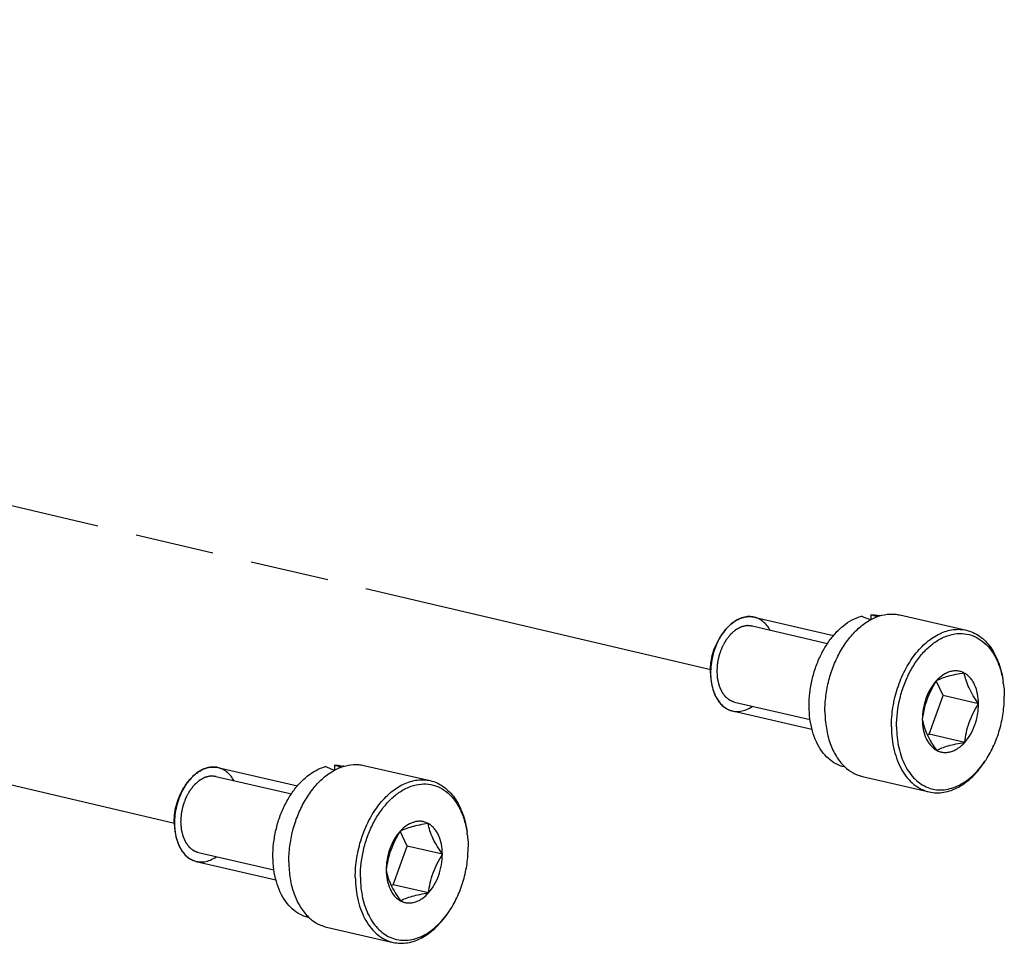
# Model space of a CAD drawing. Header units: millimetres. Extents: x 114 to 402, y 91 to 329.
# Tile 22 of 22: x 361 to 401, y 192 to 230. Entities that reach past the tile are written whole.
import ezdxf

# ---------------------------------------------------------------- set-up
doc = ezdxf.new("R2010")
doc.units = ezdxf.units.MM
doc.header["$LTSCALE"] = 32.67
doc.linetypes.add('PHANTOM', pattern=[0.8, 0.45, -0.05, 0.1, -0.05, 0.1, -0.05])
doc.layers.add('00_COMPONENTS', color=7, linetype='CONTINUOUS')
doc.layers.add('50_ALL_DETAILS', color=7, linetype='CONTINUOUS')

msp = doc.modelspace()

# ---------------------------------------------------------------- linework, layer by layer
at = {"layer": '00_COMPONENTS', "color": 7}
for p, q in [((395.94, 205.312), (395.942, 205.107)), ((396.327, 205.269), (396.294, 205.277)), ((397.151, 205.305), (399.912, 204.67)), ((391.099, 205.215), (394.399, 204.456)), ((398.948, 201.953), (398.664, 202.567)), ((398.373, 200.349), (398.948, 201.953)), ((400.417, 201.615), (398.948, 201.953)), ((390.199, 201.317), (393.502, 200.557)), ((398.29, 200.325), (398.373, 200.349)), ((399.842, 200.011), (398.373, 200.349)), ((400.685, 199.227), (400.687, 199.229)), ((400.685, 199.227), (400.687, 199.229)), ((368.837, 198.968), (372.137, 198.208)), ((373.679, 199.065), (373.68, 198.86)), ((374.065, 199.022), (374.032, 199.03)), ((374.889, 199.058), (377.65, 198.423)), ((394.882, 198.983), (394.848, 198.991)), ((395.606, 198.591), (398.367, 197.956)), ((376.687, 195.706), (376.402, 196.32)), ((376.111, 194.101), (376.687, 195.706)), ((378.155, 195.368), (376.687, 195.706)), ((367.937, 195.07), (371.24, 194.31)), ((376.028, 194.078), (376.111, 194.101)), ((377.58, 193.764), (376.111, 194.101)), ((378.424, 192.98), (378.425, 192.982)), ((378.424, 192.98), (378.425, 192.982)), ((372.62, 192.736), (372.586, 192.744)), ((373.344, 192.344), (376.106, 191.708))]:
    msp.add_line(p, q, dxfattribs=at)
at = {"layer": '00_COMPONENTS', "color": 4}
for p, q in [((391.014, 204.846), (394.149, 204.124)), ((390.287, 201.686), (393.422, 200.965)), ((368.752, 198.598), (371.887, 197.877)), ((368.025, 195.439), (371.16, 194.718))]:
    msp.add_line(p, q, dxfattribs=at)
at = {"layer": '00_COMPONENTS', "color": 7}
for centre, radius, start, end in [((390.905, 204.372), 0.865, 77.042, 77.6369), ((391.78, 203.15), 2.423, 145.8494, 146.8235), ((391.721, 202.97), 2.439, 180.316, 182.0152), ((391.682, 202.969), 2.4, 182.0173, 182.8501), ((391.596, 202.964), 2.314, 182.8372, 187.2173), ((397.508, 201.931), 3.976, 7.2646, 8.3953), ((397.395, 201.475), 3.985, 325.6974, 326.8214), ((368.643, 198.125), 0.865, 77.042, 77.6369), ((369.518, 196.902), 2.423, 145.8494, 146.8235), ((369.459, 196.723), 2.439, 180.316, 182.0152), ((369.42, 196.722), 2.4, 182.0173, 182.8501), ((369.334, 196.717), 2.314, 182.8372, 187.2173), ((375.246, 195.684), 3.976, 7.2646, 8.3953), ((375.133, 195.227), 3.985, 325.6974, 326.8214)]:
    msp.add_arc(centre, radius, start, end, dxfattribs=at)
for centre, start_param, end_param in [((395.571, 202.134), 1.70634, 1.762527), ((397.133, 201.775), 1.900189, 1.940205), ((373.309, 195.887), 1.70634, 1.762527), ((374.871, 195.527), 1.900189, 1.940205)]:
    msp.add_ellipse(centre, major_axis=(6.532, -3.193), ratio=0.391495, start_param=start_param, end_param=end_param, dxfattribs=at)
for points, knots in [([(389.752, 204.476), (389.838, 204.607), (389.983, 204.789), (390.21, 204.985), (390.384, 205.099), (390.563, 205.181), (390.744, 205.229), (390.924, 205.243), (391.042, 205.228), (391.099, 205.215)], [0, 0, 0, 0, 0.288859, 0.423062, 0.549926, 0.669804, 0.783649, 0.89302, 1, 1, 1, 1]), ([(391.09, 205.217), (391.064, 205.223), (390.958, 205.241), (390.765, 205.238), (390.513, 205.167), (390.266, 205.032), (390.032, 204.836), (389.872, 204.649), (389.791, 204.534), (389.775, 204.51)], [0, 0, 0, 0, 0.058706, 0.23796, 0.417215, 0.59647, 0.775724, 0.954979, 1, 1, 1, 1]), ([(394.848, 198.991), (394.727, 199.019), (394.487, 199.109), (394.167, 199.338), (393.892, 199.652), (393.671, 200.039), (393.507, 200.488), (393.407, 200.986), (393.371, 201.518), (393.401, 202.068), (393.496, 202.62), (393.653, 203.157), (393.868, 203.663), (394.134, 204.125), (394.443, 204.526), (394.787, 204.857), (395.156, 205.106), (395.421, 205.216), (395.553, 205.253)], [0, 0, 0, 0, 0.048132, 0.098095, 0.151328, 0.20867, 0.270352, 0.336083, 0.405176, 0.476654, 0.54936, 0.622048, 0.693473, 0.76248, 0.828102, 0.88966, 0.946876, 1, 1, 1, 1]), ([(394.04, 201.292), (394.039, 201.509), (394.067, 201.949), (394.192, 202.598), (394.396, 203.223), (394.673, 203.802), (395.012, 204.314), (395.403, 204.74), (395.83, 205.065), (396.143, 205.212), (396.299, 205.261)], [0, 0, 0, 0, 0.13492, 0.272081, 0.408625, 0.541723, 0.668863, 0.788114, 0.898435, 1, 1, 1, 1]), ([(395.94, 205.312), (395.97, 205.313), (396.089, 205.312), (396.207, 205.297), (396.294, 205.277)], [0, 0, 0, 0, 0.25205, 1, 1, 1, 1]), ([(396.299, 205.261), (396.438, 205.306), (396.655, 205.347), (396.943, 205.343), (397.083, 205.321), (397.151, 205.305)], [0, 0, 0, 0, 0.509789, 0.756249, 1, 1, 1, 1]), ([(391.764, 204.673), (391.728, 204.737), (391.636, 204.875), (391.464, 205.049), (391.275, 205.162), (391.149, 205.203), (391.099, 205.215)], [0, 0, 0, 0, 0.221479, 0.516874, 0.812269, 1, 1, 1, 1]), ([(389.752, 204.476), (389.712, 204.416), (389.615, 204.252), (389.484, 203.964), (389.373, 203.611), (389.306, 203.246), (389.292, 203.005), (389.293, 202.885)], [0, 0, 0, 0, 0.1358, 0.35185, 0.5679, 0.78395, 1, 1, 1, 1]), ([(389.293, 202.885), (389.292, 203.025), (389.312, 203.308), (389.401, 203.723), (389.545, 204.118), (389.677, 204.362), (389.752, 204.476)], [0, 0, 0, 0, 0.250495, 0.504963, 0.756896, 1, 1, 1, 1]), ([(396.802, 200.657), (396.8, 200.927), (396.843, 201.473), (397.034, 202.267), (397.341, 203.01), (397.748, 203.659), (398.163, 204.104), (398.526, 204.375), (398.8, 204.531), (399.081, 204.64), (399.362, 204.702), (399.642, 204.715), (399.824, 204.69), (399.912, 204.67)], [0, 0, 0, 0, 0.142323, 0.286679, 0.428437, 0.563299, 0.687981, 0.746047, 0.801195, 0.853648, 0.903827, 0.952351, 1, 1, 1, 1]), ([(397.013, 200.66), (397.011, 201.06), (397.087, 201.664), (397.324, 202.427), (397.568, 202.965), (397.867, 203.446), (398.213, 203.856), (398.595, 204.181), (399.001, 204.41), (399.419, 204.534), (399.835, 204.545), (400.232, 204.44), (400.592, 204.225), (400.902, 203.91), (401.154, 203.509), (401.34, 203.035), (401.415, 202.691), (401.442, 202.511)], [0, 0, 0, 0, 0.148837, 0.223831, 0.297214, 0.367697, 0.434242, 0.496202, 0.553466, 0.606608, 0.656956, 0.706458, 0.757272, 0.811236, 0.869513, 0.932517, 1, 1, 1, 1]), ([(399.912, 204.67), (400.01, 204.648), (400.203, 204.582), (400.472, 204.425), (400.717, 204.214), (401.013, 203.856), (401.294, 203.286), (401.408, 202.78), (401.443, 202.511)], [0, 0, 0, 0, 0.107043, 0.216479, 0.330391, 0.450342, 0.710972, 1, 1, 1, 1]), ([(389.282, 202.957), (389.281, 203.083), (389.299, 203.337), (389.379, 203.711), (389.509, 204.066), (389.628, 204.286), (389.695, 204.389)], [0, 0, 0, 0, 0.250495, 0.504963, 0.756896, 1, 1, 1, 1]), ([(389.293, 202.885), (389.293, 202.858), (389.295, 202.753), (389.303, 202.648), (389.313, 202.57)], [0, 0, 0, 0, 0.253455, 1, 1, 1, 1]), ([(399.826, 202.892), (399.782, 202.915), (399.69, 202.954), (399.543, 202.984), (399.391, 202.984), (399.237, 202.955), (399.084, 202.896), (398.878, 202.779), (398.741, 202.656), (398.658, 202.564)], [0, 0, 0, 0, 0.113906, 0.226924, 0.341493, 0.459967, 0.584178, 0.71535, 1, 1, 1, 1]), ([(399.826, 202.892), (399.705, 202.873), (399.476, 202.833), (399.158, 202.759), (398.888, 202.671), (398.729, 202.6), (398.658, 202.564)], [0, 0, 0, 0, 0.300493, 0.571892, 0.804357, 1, 1, 1, 1]), ([(400.417, 201.615), (400.341, 201.723), (400.199, 201.937), (400.022, 202.263), (399.897, 202.58), (399.845, 202.791), (399.826, 202.892)], [0, 0, 0, 0, 0.280025, 0.542892, 0.782433, 1, 1, 1, 1]), ([(400.417, 201.615), (400.416, 201.756), (400.391, 202.026), (400.293, 202.343), (400.176, 202.559), (400.074, 202.696), (399.958, 202.809), (399.871, 202.868), (399.826, 202.892)], [0, 0, 0, 0, 0.286567, 0.549779, 0.671503, 0.786549, 0.895653, 1, 1, 1, 1]), ([(389.313, 202.57), (389.333, 202.414), (389.384, 202.187), (389.503, 201.912), (389.609, 201.733), (389.735, 201.581), (389.877, 201.459), (390.033, 201.368), (390.145, 201.33), (390.202, 201.317)], [0, 0, 0, 0, 0.288859, 0.423064, 0.549927, 0.669805, 0.783649, 0.89302, 1, 1, 1, 1]), ([(389.316, 202.548), (389.317, 202.544), (389.333, 202.427), (389.381, 202.206), (389.495, 201.916), (389.649, 201.672), (389.836, 201.483), (390.024, 201.37), (390.15, 201.329), (390.199, 201.317)], [0, 0, 0, 0, 0.006342, 0.183064, 0.359785, 0.536507, 0.713229, 0.88995, 1, 1, 1, 1]), ([(398.658, 202.564), (398.582, 202.441), (398.438, 202.188), (398.264, 201.79), (398.146, 201.378), (398.1, 201.099), (398.082, 200.96)], [0, 0, 0, 0, 0.253842, 0.506815, 0.756079, 1, 1, 1, 1]), ([(398.658, 202.564), (398.567, 202.463), (398.402, 202.231), (398.221, 201.836), (398.108, 201.406), (398.082, 201.108), (398.082, 200.96)], [0, 0, 0, 0, 0.235778, 0.487067, 0.745098, 1, 1, 1, 1]), ([(401.452, 202.434), (401.458, 202.391), (401.477, 202.219), (401.485, 202.046), (401.486, 201.915)], [0, 0, 0, 0, 0.246354, 1, 1, 1, 1]), ([(399.842, 200.011), (399.859, 200.149), (399.905, 200.429), (400.024, 200.841), (400.197, 201.239), (400.341, 201.491), (400.417, 201.615)], [0, 0, 0, 0, 0.243921, 0.493185, 0.746158, 1, 1, 1, 1]), ([(399.842, 200.011), (399.933, 200.112), (400.098, 200.344), (400.279, 200.739), (400.392, 201.169), (400.418, 201.467), (400.417, 201.615)], [0, 0, 0, 0, 0.235778, 0.487067, 0.745098, 1, 1, 1, 1]), ([(400.73, 199.294), (400.853, 199.481), (401.071, 199.884), (401.308, 200.535), (401.455, 201.219), (401.487, 201.684), (401.486, 201.915)], [0, 0, 0, 0, 0.243104, 0.495036, 0.749506, 1, 1, 1, 1]), ([(390.202, 201.317), (390.231, 201.31), (390.34, 201.291), (390.535, 201.294), (390.787, 201.364), (390.954, 201.456), (391.035, 201.512), (391.037, 201.513)], [0, 0, 0, 0, 0.107647, 0.402995, 0.698343, 0.99369, 1, 1, 1, 1]), ([(394.04, 201.292), (394.042, 201.06), (394.077, 200.611), (394.234, 199.979), (394.488, 199.432), (394.727, 199.128), (394.859, 199.003)], [0, 0, 0, 0, 0.278843, 0.540186, 0.78061, 1, 1, 1, 1]), ([(398.082, 200.96), (398.102, 200.859), (398.154, 200.649), (398.279, 200.331), (398.456, 200.005), (398.598, 199.792), (398.674, 199.683)], [0, 0, 0, 0, 0.217567, 0.457108, 0.719975, 1, 1, 1, 1]), ([(398.082, 200.96), (398.083, 200.819), (398.109, 200.549), (398.207, 200.232), (398.324, 200.016), (398.426, 199.879), (398.542, 199.766), (398.629, 199.708), (398.674, 199.683)], [0, 0, 0, 0, 0.286567, 0.549779, 0.671503, 0.786549, 0.895653, 1, 1, 1, 1]), ([(396.802, 200.657), (396.803, 200.33), (396.855, 199.847), (397.04, 199.251), (397.224, 198.862), (397.453, 198.528), (397.724, 198.259), (398.03, 198.062), (398.254, 197.982), (398.367, 197.956)], [0, 0, 0, 0, 0.292727, 0.428862, 0.556883, 0.676754, 0.789279, 0.896176, 1, 1, 1, 1]), ([(397.013, 200.66), (397.015, 200.37), (397.058, 199.943), (397.208, 199.409), (397.359, 199.054), (397.548, 198.742), (397.771, 198.481), (398.026, 198.274), (398.306, 198.128), (398.606, 198.047), (398.919, 198.031), (399.237, 198.082), (399.554, 198.197), (399.865, 198.374), (400.271, 198.694), (400.532, 199.002), (400.685, 199.227)], [0, 0, 0, 0, 0.149328, 0.219293, 0.285511, 0.347874, 0.406598, 0.462251, 0.515761, 0.568349, 0.621371, 0.676118, 0.733638, 0.794632, 0.859442, 1, 1, 1, 1]), ([(398.674, 199.683), (398.745, 199.719), (398.904, 199.79), (399.174, 199.878), (399.492, 199.952), (399.721, 199.992), (399.842, 200.011)], [0, 0, 0, 0, 0.195643, 0.428109, 0.699507, 1, 1, 1, 1]), ([(398.674, 199.683), (398.718, 199.66), (398.81, 199.621), (398.957, 199.591), (399.109, 199.591), (399.263, 199.62), (399.416, 199.679), (399.621, 199.796), (399.758, 199.919), (399.842, 200.011)], [0, 0, 0, 0, 0.113906, 0.226924, 0.341493, 0.459967, 0.584178, 0.71535, 1, 1, 1, 1]), ([(398.367, 197.956), (398.465, 197.933), (398.668, 197.908), (398.978, 197.931), (399.29, 198.014), (399.713, 198.207), (400.216, 198.596), (400.539, 199.002), (400.687, 199.229)], [0, 0, 0, 0, 0.107043, 0.216479, 0.330392, 0.450342, 0.710969, 1, 1, 1, 1]), ([(367.49, 198.229), (367.576, 198.36), (367.721, 198.542), (367.948, 198.738), (368.122, 198.852), (368.301, 198.934), (368.482, 198.982), (368.662, 198.995), (368.78, 198.981), (368.837, 198.968)], [0, 0, 0, 0, 0.288859, 0.423062, 0.549926, 0.669804, 0.783649, 0.89302, 1, 1, 1, 1]), ([(368.828, 198.97), (368.802, 198.975), (368.696, 198.993), (368.504, 198.991), (368.252, 198.92), (368.004, 198.785), (367.77, 198.589), (367.61, 198.402), (367.529, 198.287), (367.513, 198.263)], [0, 0, 0, 0, 0.058706, 0.23796, 0.417215, 0.59647, 0.775724, 0.954979, 1, 1, 1, 1]), ([(369.502, 198.426), (369.466, 198.49), (369.374, 198.628), (369.202, 198.802), (369.013, 198.915), (368.887, 198.956), (368.837, 198.968)], [0, 0, 0, 0, 0.221479, 0.516874, 0.812269, 1, 1, 1, 1]), ([(372.586, 192.744), (372.465, 192.772), (372.225, 192.862), (371.905, 193.091), (371.631, 193.405), (371.409, 193.792), (371.246, 194.241), (371.145, 194.739), (371.109, 195.271), (371.139, 195.821), (371.234, 196.372), (371.391, 196.91), (371.606, 197.416), (371.872, 197.877), (372.182, 198.279), (372.526, 198.609), (372.895, 198.859), (373.16, 198.968), (373.291, 199.005)], [0, 0, 0, 0, 0.048132, 0.098095, 0.151328, 0.20867, 0.270352, 0.336083, 0.405176, 0.476654, 0.54936, 0.622048, 0.693473, 0.76248, 0.828102, 0.88966, 0.946876, 1, 1, 1, 1]), ([(371.778, 195.045), (371.777, 195.262), (371.805, 195.702), (371.93, 196.35), (372.135, 196.975), (372.411, 197.554), (372.751, 198.066), (373.141, 198.493), (373.568, 198.818), (373.881, 198.964), (374.037, 199.014)], [0, 0, 0, 0, 0.13492, 0.272081, 0.408625, 0.541723, 0.668863, 0.788114, 0.898435, 1, 1, 1, 1]), ([(373.679, 199.065), (373.708, 199.066), (373.827, 199.065), (373.945, 199.049), (374.032, 199.03)], [0, 0, 0, 0, 0.25205, 1, 1, 1, 1]), ([(374.037, 199.014), (374.177, 199.058), (374.393, 199.1), (374.681, 199.096), (374.821, 199.074), (374.889, 199.058)], [0, 0, 0, 0, 0.509789, 0.756249, 1, 1, 1, 1]), ([(394.859, 199.003), (394.965, 198.902), (395.142, 198.77), (395.403, 198.648), (395.538, 198.606), (395.606, 198.591)], [0, 0, 0, 0, 0.509793, 0.756251, 1, 1, 1, 1]), ([(374.54, 194.409), (374.538, 194.68), (374.582, 195.226), (374.772, 196.02), (375.079, 196.762), (375.486, 197.411), (375.902, 197.856), (376.264, 198.128), (376.539, 198.284), (376.819, 198.393), (377.101, 198.455), (377.38, 198.468), (377.562, 198.443), (377.65, 198.423)], [0, 0, 0, 0, 0.142323, 0.286679, 0.428437, 0.563299, 0.687981, 0.746047, 0.801195, 0.853648, 0.903827, 0.952351, 1, 1, 1, 1]), ([(374.752, 194.413), (374.749, 194.812), (374.825, 195.417), (375.063, 196.18), (375.306, 196.717), (375.605, 197.199), (375.951, 197.609), (376.333, 197.934), (376.739, 198.163), (377.157, 198.287), (377.573, 198.297), (377.97, 198.193), (378.33, 197.978), (378.64, 197.663), (378.892, 197.261), (379.078, 196.787), (379.153, 196.444), (379.18, 196.264)], [0, 0, 0, 0, 0.148837, 0.223831, 0.297214, 0.367697, 0.434242, 0.496202, 0.553466, 0.606608, 0.656956, 0.706458, 0.757272, 0.811236, 0.869513, 0.932517, 1, 1, 1, 1]), ([(377.65, 198.423), (377.748, 198.4), (377.941, 198.335), (378.21, 198.178), (378.455, 197.967), (378.751, 197.608), (379.033, 197.039), (379.147, 196.532), (379.181, 196.264)], [0, 0, 0, 0, 0.107043, 0.216479, 0.330391, 0.450342, 0.710972, 1, 1, 1, 1]), ([(367.02, 196.71), (367.019, 196.836), (367.037, 197.09), (367.117, 197.464), (367.247, 197.819), (367.366, 198.039), (367.433, 198.141)], [0, 0, 0, 0, 0.250495, 0.504963, 0.756896, 1, 1, 1, 1]), ([(367.49, 198.229), (367.45, 198.168), (367.354, 198.005), (367.222, 197.717), (367.112, 197.364), (367.044, 196.999), (367.03, 196.758), (367.031, 196.638)], [0, 0, 0, 0, 0.1358, 0.35185, 0.5679, 0.78395, 1, 1, 1, 1]), ([(367.031, 196.638), (367.03, 196.778), (367.05, 197.06), (367.139, 197.475), (367.283, 197.87), (367.416, 198.115), (367.49, 198.229)], [0, 0, 0, 0, 0.250495, 0.504963, 0.756896, 1, 1, 1, 1]), ([(377.564, 196.645), (377.52, 196.668), (377.428, 196.707), (377.281, 196.737), (377.129, 196.737), (376.975, 196.707), (376.822, 196.649), (376.617, 196.532), (376.48, 196.409), (376.396, 196.317)], [0, 0, 0, 0, 0.113906, 0.226924, 0.341493, 0.459967, 0.584178, 0.71535, 1, 1, 1, 1]), ([(367.031, 196.638), (367.031, 196.611), (367.033, 196.506), (367.042, 196.401), (367.051, 196.323)], [0, 0, 0, 0, 0.253455, 1, 1, 1, 1]), ([(367.051, 196.323), (367.071, 196.167), (367.123, 195.94), (367.241, 195.665), (367.347, 195.486), (367.473, 195.334), (367.615, 195.212), (367.771, 195.121), (367.883, 195.083), (367.94, 195.069)], [0, 0, 0, 0, 0.288859, 0.423064, 0.549927, 0.669805, 0.783649, 0.89302, 1, 1, 1, 1]), ([(367.054, 196.301), (367.055, 196.297), (367.071, 196.18), (367.119, 195.959), (367.233, 195.669), (367.387, 195.425), (367.574, 195.235), (367.763, 195.123), (367.888, 195.082), (367.937, 195.07)], [0, 0, 0, 0, 0.006342, 0.183064, 0.359785, 0.536507, 0.713229, 0.88995, 1, 1, 1, 1]), ([(376.396, 196.317), (376.305, 196.215), (376.14, 195.983), (375.959, 195.589), (375.846, 195.158), (375.82, 194.86), (375.821, 194.713)], [0, 0, 0, 0, 0.235778, 0.487067, 0.745098, 1, 1, 1, 1]), ([(376.396, 196.317), (376.32, 196.193), (376.176, 195.941), (376.003, 195.542), (375.884, 195.131), (375.838, 194.851), (375.821, 194.713)], [0, 0, 0, 0, 0.253842, 0.506815, 0.756079, 1, 1, 1, 1]), ([(377.564, 196.645), (377.443, 196.625), (377.215, 196.585), (376.896, 196.512), (376.626, 196.424), (376.467, 196.353), (376.396, 196.317)], [0, 0, 0, 0, 0.300493, 0.571892, 0.804357, 1, 1, 1, 1]), ([(378.155, 195.368), (378.079, 195.476), (377.937, 195.69), (377.76, 196.015), (377.635, 196.333), (377.583, 196.544), (377.564, 196.645)], [0, 0, 0, 0, 0.280025, 0.542892, 0.782433, 1, 1, 1, 1]), ([(378.155, 195.368), (378.155, 195.508), (378.129, 195.779), (378.031, 196.096), (377.914, 196.312), (377.812, 196.449), (377.696, 196.561), (377.609, 196.62), (377.564, 196.645)], [0, 0, 0, 0, 0.286567, 0.549779, 0.671503, 0.786549, 0.895653, 1, 1, 1, 1]), ([(379.191, 196.186), (379.196, 196.144), (379.215, 195.972), (379.224, 195.798), (379.224, 195.668)], [0, 0, 0, 0, 0.246354, 1, 1, 1, 1]), ([(378.468, 193.047), (378.591, 193.234), (378.809, 193.637), (379.047, 194.287), (379.193, 194.971), (379.226, 195.437), (379.224, 195.668)], [0, 0, 0, 0, 0.243104, 0.495036, 0.749506, 1, 1, 1, 1]), ([(367.94, 195.069), (367.969, 195.063), (368.078, 195.044), (368.273, 195.046), (368.525, 195.117), (368.692, 195.208), (368.774, 195.265), (368.775, 195.266)], [0, 0, 0, 0, 0.107647, 0.402995, 0.698343, 0.99369, 1, 1, 1, 1]), ([(371.778, 195.045), (371.78, 194.813), (371.815, 194.364), (371.972, 193.732), (372.226, 193.185), (372.465, 192.881), (372.597, 192.756)], [0, 0, 0, 0, 0.278843, 0.540186, 0.78061, 1, 1, 1, 1]), ([(377.58, 193.764), (377.597, 193.902), (377.643, 194.181), (377.762, 194.593), (377.935, 194.992), (378.079, 195.244), (378.155, 195.368)], [0, 0, 0, 0, 0.243921, 0.493185, 0.746158, 1, 1, 1, 1]), ([(377.58, 193.764), (377.671, 193.865), (377.836, 194.097), (378.017, 194.492), (378.13, 194.922), (378.156, 195.22), (378.155, 195.368)], [0, 0, 0, 0, 0.235778, 0.487067, 0.745098, 1, 1, 1, 1]), ([(375.821, 194.713), (375.84, 194.612), (375.892, 194.401), (376.017, 194.084), (376.194, 193.758), (376.336, 193.544), (376.412, 193.436)], [0, 0, 0, 0, 0.217567, 0.457108, 0.719975, 1, 1, 1, 1]), ([(375.821, 194.713), (375.821, 194.572), (375.847, 194.302), (375.945, 193.985), (376.062, 193.768), (376.164, 193.632), (376.28, 193.519), (376.367, 193.46), (376.412, 193.436)], [0, 0, 0, 0, 0.286567, 0.549779, 0.671503, 0.786549, 0.895653, 1, 1, 1, 1]), ([(374.54, 194.409), (374.542, 194.082), (374.593, 193.6), (374.778, 193.004), (374.962, 192.614), (375.192, 192.281), (375.462, 192.012), (375.768, 191.815), (375.992, 191.734), (376.106, 191.708)], [0, 0, 0, 0, 0.292727, 0.428862, 0.556883, 0.676754, 0.789279, 0.896176, 1, 1, 1, 1]), ([(374.752, 194.413), (374.753, 194.123), (374.796, 193.696), (374.946, 193.162), (375.097, 192.807), (375.286, 192.495), (375.51, 192.233), (375.764, 192.027), (376.044, 191.881), (376.344, 191.799), (376.657, 191.784), (376.975, 191.835), (377.293, 191.95), (377.603, 192.126), (378.01, 192.447), (378.27, 192.755), (378.424, 192.98)], [0, 0, 0, 0, 0.149328, 0.219293, 0.285511, 0.347874, 0.406598, 0.462251, 0.515761, 0.568349, 0.621371, 0.676118, 0.733638, 0.794632, 0.859442, 1, 1, 1, 1]), ([(376.412, 193.436), (376.483, 193.472), (376.642, 193.543), (376.912, 193.631), (377.231, 193.704), (377.459, 193.744), (377.58, 193.764)], [0, 0, 0, 0, 0.195643, 0.428109, 0.699507, 1, 1, 1, 1]), ([(376.412, 193.436), (376.456, 193.412), (376.548, 193.374), (376.695, 193.344), (376.847, 193.344), (377.001, 193.373), (377.154, 193.431), (377.36, 193.548), (377.497, 193.671), (377.58, 193.764)], [0, 0, 0, 0, 0.113906, 0.226924, 0.341493, 0.459967, 0.584178, 0.71535, 1, 1, 1, 1]), ([(376.106, 191.708), (376.203, 191.686), (376.406, 191.66), (376.716, 191.684), (377.029, 191.767), (377.451, 191.96), (377.954, 192.349), (378.277, 192.755), (378.426, 192.981)], [0, 0, 0, 0, 0.107043, 0.216479, 0.330392, 0.450342, 0.710969, 1, 1, 1, 1]), ([(372.597, 192.756), (372.703, 192.655), (372.88, 192.522), (373.141, 192.401), (373.276, 192.359), (373.344, 192.344)], [0, 0, 0, 0, 0.509793, 0.756251, 1, 1, 1, 1])]:
    msp.add_open_spline(points, degree=3, knots=knots, dxfattribs=at)
at = {"layer": '00_COMPONENTS', "color": 4}
for points, knots in [([(391.026, 204.843), (391.004, 204.844), (390.972, 204.847), (390.93, 204.851), (390.898, 204.853), (390.871, 204.855), (390.85, 204.857), (390.837, 204.858), (390.826, 204.859), (390.818, 204.86), (390.811, 204.86), (390.806, 204.861), (390.803, 204.861), (390.8, 204.861), (390.798, 204.861), (390.796, 204.861), (390.793, 204.86), (390.79, 204.859), (390.782, 204.858), (390.769, 204.855), (390.753, 204.851), (390.731, 204.846), (390.704, 204.84), (390.671, 204.832), (390.643, 204.826), (390.621, 204.821), (390.605, 204.817), (390.591, 204.814), (390.58, 204.812), (390.573, 204.81), (390.568, 204.809), (390.565, 204.808), (390.562, 204.806), (390.559, 204.805), (390.554, 204.802), (390.547, 204.799), (390.536, 204.793), (390.523, 204.785), (390.501, 204.774), (390.474, 204.759), (390.441, 204.741), (390.413, 204.727), (390.391, 204.715), (390.375, 204.706), (390.361, 204.699), (390.35, 204.693), (390.344, 204.689), (390.338, 204.686), (390.335, 204.684), (390.332, 204.683), (390.33, 204.681), (390.328, 204.68), (390.324, 204.676), (390.319, 204.671), (390.311, 204.665), (390.303, 204.658), (390.293, 204.649), (390.276, 204.634), (390.25, 204.612), (390.22, 204.585), (390.195, 204.563), (390.175, 204.546), (390.16, 204.533), (390.145, 204.519), (390.132, 204.508), (390.123, 204.501), (390.119, 204.497), (390.116, 204.495), (390.114, 204.492), (390.111, 204.488), (390.107, 204.482), (390.101, 204.475), (390.094, 204.467), (390.085, 204.455), (390.07, 204.435), (390.047, 204.407), (390.02, 204.373), (389.993, 204.338), (389.971, 204.31), (389.955, 204.29), (389.946, 204.278), (389.94, 204.27), (389.934, 204.263), (389.93, 204.257), (389.927, 204.253), (389.925, 204.251), (389.923, 204.247), (389.919, 204.241), (389.913, 204.229), (389.903, 204.212), (389.892, 204.191), (389.881, 204.171), (389.866, 204.143), (389.847, 204.109), (389.824, 204.068), (389.805, 204.033), (389.79, 204.006), (389.781, 203.989), (389.773, 203.975), (389.769, 203.966), (389.765, 203.96), (389.764, 203.957), (389.762, 203.953), (389.761, 203.948), (389.758, 203.941), (389.754, 203.931), (389.749, 203.916), (389.742, 203.898), (389.734, 203.875), (389.723, 203.845), (389.709, 203.808), (389.692, 203.763), (389.678, 203.725), (389.667, 203.695), (389.661, 203.676), (389.655, 203.661), (389.652, 203.652), (389.649, 203.645), (389.647, 203.639), (389.645, 203.633), (389.644, 203.625), (389.641, 203.615), (389.638, 203.6), (389.634, 203.58), (389.629, 203.556), (389.622, 203.525), (389.613, 203.485), (389.603, 203.438), (389.595, 203.398), (389.588, 203.367), (389.583, 203.343), (389.579, 203.323), (389.576, 203.31), (389.575, 203.305), (389.574, 203.301), (389.573, 203.296), (389.573, 203.289), (389.572, 203.281), (389.572, 203.271), (389.571, 203.259), (389.57, 203.243), (389.568, 203.223), (389.566, 203.191), (389.563, 203.15), (389.56, 203.102), (389.556, 203.038), (389.552, 202.989), (389.55, 202.957)], [0, 0, 0, 0, 0.03125, 0.046875, 0.0625, 0.078125, 0.085938, 0.09375, 0.097656, 0.101562, 0.105469, 0.107422, 0.109375, 0.110352, 0.111328, 0.112305, 0.113281, 0.115234, 0.117188, 0.125, 0.132812, 0.140625, 0.15625, 0.171875, 0.1875, 0.195312, 0.203125, 0.210938, 0.214844, 0.21875, 0.220703, 0.222656, 0.223633, 0.224609, 0.226562, 0.230469, 0.234375, 0.242188, 0.25, 0.265625, 0.28125, 0.296875, 0.304688, 0.3125, 0.320312, 0.324219, 0.328125, 0.330078, 0.332031, 0.333008, 0.333984, 0.334961, 0.335938, 0.339844, 0.34375, 0.347656, 0.351562, 0.359375, 0.375, 0.390625, 0.40625, 0.414062, 0.421875, 0.429688, 0.4375, 0.441406, 0.443359, 0.444336, 0.445312, 0.447266, 0.449219, 0.453125, 0.457031, 0.460938, 0.46875, 0.484375, 0.5, 0.515625, 0.53125, 0.539062, 0.542969, 0.546875, 0.550781, 0.552734, 0.554688, 0.555664, 0.556641, 0.558594, 0.5625, 0.570312, 0.578125, 0.585938, 0.59375, 0.609375, 0.625, 0.640625, 0.648438, 0.65625, 0.660156, 0.664062, 0.666016, 0.666992, 0.667969, 0.669922, 0.671875, 0.675781, 0.679688, 0.6875, 0.695312, 0.703125, 0.71875, 0.734375, 0.75, 0.757812, 0.765625, 0.769531, 0.773438, 0.775391, 0.777344, 0.779297, 0.78125, 0.785156, 0.789062, 0.796875, 0.804688, 0.8125, 0.828125, 0.84375, 0.859375, 0.867188, 0.875, 0.882812, 0.886719, 0.887695, 0.888672, 0.890625, 0.892578, 0.894531, 0.898438, 0.902344, 0.90625, 0.914062, 0.921875, 0.9375, 0.953125, 0.96875, 1, 1, 1, 1]), ([(389.55, 202.957), (389.553, 202.918), (389.558, 202.861), (389.563, 202.793), (389.566, 202.754), (389.568, 202.725), (389.57, 202.701), (389.572, 202.682), (389.573, 202.67), (389.573, 202.66), (389.574, 202.654), (389.574, 202.65), (389.574, 202.648), (389.575, 202.645), (389.576, 202.643), (389.577, 202.636), (389.58, 202.626), (389.583, 202.613), (389.586, 202.599), (389.59, 202.582), (389.598, 202.551), (389.608, 202.506), (389.619, 202.462), (389.626, 202.431), (389.631, 202.413), (389.634, 202.4), (389.637, 202.387), (389.64, 202.377), (389.641, 202.37), (389.642, 202.367), (389.642, 202.365), (389.643, 202.363), (389.645, 202.36), (389.647, 202.355), (389.65, 202.347), (389.654, 202.338), (389.661, 202.322), (389.67, 202.303), (389.68, 202.28), (389.69, 202.257), (389.701, 202.233), (389.711, 202.21), (389.721, 202.187), (389.73, 202.168), (389.736, 202.152), (389.741, 202.143), (389.744, 202.135), (389.747, 202.129), (389.749, 202.124), (389.75, 202.121), (389.751, 202.119), (389.752, 202.118), (389.753, 202.116), (389.754, 202.115), (389.756, 202.112), (389.759, 202.108), (389.762, 202.104), (389.767, 202.097), (389.772, 202.09), (389.781, 202.077), (389.793, 202.061), (389.807, 202.043), (389.82, 202.024), (389.834, 202.005), (389.848, 201.986), (389.861, 201.968), (389.873, 201.952), (389.882, 201.94), (389.888, 201.932), (389.892, 201.926), (389.895, 201.922), (389.897, 201.919), (389.898, 201.917), (389.9, 201.916), (389.901, 201.915), (389.905, 201.911), (389.912, 201.906), (389.92, 201.9), (389.928, 201.893), (389.939, 201.884), (389.959, 201.868), (389.986, 201.845), (390.014, 201.823), (390.033, 201.807), (390.044, 201.798), (390.053, 201.791), (390.061, 201.784), (390.067, 201.779), (390.071, 201.776), (390.073, 201.774), (390.074, 201.773), (390.076, 201.772), (390.079, 201.771), (390.082, 201.77), (390.089, 201.767), (390.097, 201.764), (390.109, 201.758), (390.125, 201.752), (390.143, 201.744), (390.168, 201.733), (390.2, 201.72), (390.237, 201.705), (390.262, 201.694), (390.275, 201.689)], [0, 0, 0, 0, 0.0625, 0.09375, 0.109375, 0.125, 0.140625, 0.148438, 0.15625, 0.160156, 0.164062, 0.166016, 0.166992, 0.167969, 0.169922, 0.171875, 0.179688, 0.1875, 0.195312, 0.203125, 0.21875, 0.25, 0.28125, 0.296875, 0.304688, 0.3125, 0.320312, 0.328125, 0.330078, 0.332031, 0.333008, 0.333984, 0.335938, 0.339844, 0.34375, 0.351562, 0.359375, 0.375, 0.390625, 0.40625, 0.421875, 0.4375, 0.453125, 0.46875, 0.476562, 0.484375, 0.488281, 0.492188, 0.496094, 0.498047, 0.499023, 0.5, 0.500977, 0.501953, 0.503906, 0.507812, 0.511719, 0.515625, 0.523438, 0.53125, 0.546875, 0.5625, 0.578125, 0.59375, 0.609375, 0.625, 0.640625, 0.648438, 0.65625, 0.660156, 0.664062, 0.666016, 0.666992, 0.667969, 0.669922, 0.671875, 0.679688, 0.6875, 0.695312, 0.703125, 0.71875, 0.75, 0.78125, 0.796875, 0.804688, 0.8125, 0.820312, 0.828125, 0.830078, 0.832031, 0.833008, 0.833984, 0.835938, 0.839844, 0.84375, 0.851562, 0.859375, 0.875, 0.890625, 0.90625, 0.9375, 0.96875, 1, 1, 1, 1]), ([(368.764, 198.595), (368.742, 198.597), (368.711, 198.6), (368.668, 198.603), (368.636, 198.606), (368.609, 198.608), (368.588, 198.61), (368.575, 198.611), (368.564, 198.612), (368.556, 198.613), (368.55, 198.613), (368.544, 198.614), (368.541, 198.614), (368.538, 198.614), (368.536, 198.614), (368.534, 198.614), (368.531, 198.613), (368.528, 198.612), (368.52, 198.61), (368.507, 198.607), (368.491, 198.604), (368.469, 198.599), (368.442, 198.592), (368.409, 198.585), (368.381, 198.579), (368.36, 198.574), (368.343, 198.57), (368.329, 198.567), (368.318, 198.564), (368.312, 198.563), (368.306, 198.562), (368.303, 198.561), (368.3, 198.559), (368.297, 198.558), (368.292, 198.555), (368.286, 198.551), (368.275, 198.546), (368.261, 198.538), (368.239, 198.526), (368.212, 198.512), (368.179, 198.494), (368.152, 198.479), (368.13, 198.468), (368.113, 198.459), (368.1, 198.451), (368.089, 198.446), (368.082, 198.442), (368.076, 198.439), (368.073, 198.437), (368.07, 198.436), (368.068, 198.434), (368.066, 198.432), (368.062, 198.429), (368.057, 198.424), (368.049, 198.418), (368.042, 198.411), (368.032, 198.402), (368.014, 198.387), (367.989, 198.365), (367.958, 198.338), (367.933, 198.316), (367.913, 198.299), (367.898, 198.285), (367.883, 198.272), (367.87, 198.261), (367.861, 198.253), (367.857, 198.249), (367.854, 198.247), (367.852, 198.244), (367.849, 198.241), (367.845, 198.235), (367.839, 198.228), (367.832, 198.219), (367.823, 198.208), (367.808, 198.188), (367.785, 198.16), (367.759, 198.125), (367.732, 198.091), (367.709, 198.062), (367.694, 198.042), (367.685, 198.031), (367.678, 198.023), (367.672, 198.015), (367.668, 198.01), (367.665, 198.006), (367.663, 198.003), (367.661, 198), (367.658, 197.994), (367.651, 197.982), (367.642, 197.965), (367.63, 197.944), (367.619, 197.923), (367.604, 197.896), (367.585, 197.862), (367.562, 197.82), (367.544, 197.786), (367.529, 197.758), (367.519, 197.741), (367.512, 197.728), (367.507, 197.719), (367.504, 197.713), (367.502, 197.709), (367.501, 197.706), (367.499, 197.701), (367.496, 197.693), (367.493, 197.684), (367.487, 197.669), (367.48, 197.65), (367.472, 197.628), (367.461, 197.598), (367.447, 197.56), (367.43, 197.515), (367.417, 197.478), (367.406, 197.448), (367.399, 197.429), (367.393, 197.414), (367.39, 197.405), (367.387, 197.397), (367.385, 197.392), (367.383, 197.386), (367.382, 197.378), (367.38, 197.368), (367.376, 197.352), (367.372, 197.333), (367.367, 197.309), (367.36, 197.277), (367.352, 197.238), (367.341, 197.19), (367.333, 197.151), (367.326, 197.119), (367.321, 197.096), (367.317, 197.076), (367.314, 197.063), (367.313, 197.057), (367.312, 197.053), (367.312, 197.048), (367.311, 197.042), (367.311, 197.034), (367.31, 197.024), (367.309, 197.012), (367.308, 196.996), (367.307, 196.976), (367.304, 196.944), (367.302, 196.903), (367.298, 196.855), (367.294, 196.79), (367.29, 196.742), (367.288, 196.71)], [0, 0, 0, 0, 0.03125, 0.046875, 0.0625, 0.078125, 0.085938, 0.09375, 0.097656, 0.101562, 0.105469, 0.107422, 0.109375, 0.110352, 0.111328, 0.112305, 0.113281, 0.115234, 0.117188, 0.125, 0.132812, 0.140625, 0.15625, 0.171875, 0.1875, 0.195312, 0.203125, 0.210938, 0.214844, 0.21875, 0.220703, 0.222656, 0.223633, 0.224609, 0.226562, 0.230469, 0.234375, 0.242188, 0.25, 0.265625, 0.28125, 0.296875, 0.304688, 0.3125, 0.320312, 0.324219, 0.328125, 0.330078, 0.332031, 0.333008, 0.333984, 0.334961, 0.335938, 0.339844, 0.34375, 0.347656, 0.351562, 0.359375, 0.375, 0.390625, 0.40625, 0.414062, 0.421875, 0.429688, 0.4375, 0.441406, 0.443359, 0.444336, 0.445312, 0.447266, 0.449219, 0.453125, 0.457031, 0.460938, 0.46875, 0.484375, 0.5, 0.515625, 0.53125, 0.539062, 0.542969, 0.546875, 0.550781, 0.552734, 0.554688, 0.555664, 0.556641, 0.558594, 0.5625, 0.570312, 0.578125, 0.585938, 0.59375, 0.609375, 0.625, 0.640625, 0.648438, 0.65625, 0.660156, 0.664062, 0.666016, 0.666992, 0.667969, 0.669922, 0.671875, 0.675781, 0.679688, 0.6875, 0.695312, 0.703125, 0.71875, 0.734375, 0.75, 0.757812, 0.765625, 0.769531, 0.773438, 0.775391, 0.777344, 0.779297, 0.78125, 0.785156, 0.789062, 0.796875, 0.804688, 0.8125, 0.828125, 0.84375, 0.859375, 0.867188, 0.875, 0.882812, 0.886719, 0.887695, 0.888672, 0.890625, 0.892578, 0.894531, 0.898438, 0.902344, 0.90625, 0.914062, 0.921875, 0.9375, 0.953125, 0.96875, 1, 1, 1, 1]), ([(367.288, 196.71), (367.291, 196.671), (367.296, 196.613), (367.301, 196.546), (367.304, 196.507), (367.306, 196.478), (367.308, 196.454), (367.31, 196.435), (367.311, 196.423), (367.311, 196.413), (367.312, 196.407), (367.312, 196.403), (367.313, 196.4), (367.313, 196.398), (367.314, 196.395), (367.315, 196.389), (367.318, 196.379), (367.321, 196.365), (367.324, 196.352), (367.328, 196.334), (367.336, 196.303), (367.347, 196.259), (367.357, 196.215), (367.365, 196.184), (367.369, 196.166), (367.372, 196.153), (367.375, 196.139), (367.378, 196.129), (367.379, 196.123), (367.38, 196.12), (367.38, 196.118), (367.381, 196.116), (367.383, 196.112), (367.385, 196.108), (367.388, 196.1), (367.393, 196.09), (367.399, 196.075), (367.408, 196.056), (367.418, 196.032), (367.428, 196.009), (367.439, 195.986), (367.449, 195.963), (367.459, 195.94), (367.468, 195.921), (367.475, 195.905), (367.479, 195.895), (367.482, 195.888), (367.485, 195.882), (367.487, 195.877), (367.488, 195.874), (367.489, 195.872), (367.49, 195.87), (367.491, 195.869), (367.492, 195.868), (367.494, 195.865), (367.497, 195.861), (367.5, 195.856), (367.505, 195.85), (367.51, 195.842), (367.52, 195.83), (367.531, 195.814), (367.545, 195.795), (367.558, 195.777), (367.572, 195.758), (367.586, 195.739), (367.599, 195.72), (367.611, 195.705), (367.62, 195.692), (367.626, 195.685), (367.63, 195.678), (367.633, 195.674), (367.635, 195.672), (367.636, 195.67), (367.638, 195.669), (367.639, 195.668), (367.644, 195.664), (367.65, 195.659), (367.658, 195.652), (367.666, 195.646), (367.677, 195.636), (367.697, 195.621), (367.724, 195.598), (367.752, 195.575), (367.771, 195.56), (367.782, 195.55), (367.791, 195.544), (367.799, 195.537), (367.805, 195.532), (367.809, 195.528), (367.811, 195.527), (367.812, 195.526), (367.814, 195.525), (367.817, 195.524), (367.821, 195.522), (367.827, 195.52), (367.835, 195.516), (367.847, 195.511), (367.863, 195.505), (367.882, 195.497), (367.907, 195.486), (367.938, 195.473), (367.976, 195.457), (368.001, 195.447), (368.013, 195.442)], [0, 0, 0, 0, 0.0625, 0.09375, 0.109375, 0.125, 0.140625, 0.148438, 0.15625, 0.160156, 0.164062, 0.166016, 0.166992, 0.167969, 0.169922, 0.171875, 0.179688, 0.1875, 0.195312, 0.203125, 0.21875, 0.25, 0.28125, 0.296875, 0.304688, 0.3125, 0.320312, 0.328125, 0.330078, 0.332031, 0.333008, 0.333984, 0.335938, 0.339844, 0.34375, 0.351562, 0.359375, 0.375, 0.390625, 0.40625, 0.421875, 0.4375, 0.453125, 0.46875, 0.476562, 0.484375, 0.488281, 0.492188, 0.496094, 0.498047, 0.499023, 0.5, 0.500977, 0.501953, 0.503906, 0.507812, 0.511719, 0.515625, 0.523438, 0.53125, 0.546875, 0.5625, 0.578125, 0.59375, 0.609375, 0.625, 0.640625, 0.648438, 0.65625, 0.660156, 0.664062, 0.666016, 0.666992, 0.667969, 0.669922, 0.671875, 0.679688, 0.6875, 0.695312, 0.703125, 0.71875, 0.75, 0.78125, 0.796875, 0.804688, 0.8125, 0.820312, 0.828125, 0.830078, 0.832031, 0.833008, 0.833984, 0.835938, 0.839844, 0.84375, 0.851562, 0.859375, 0.875, 0.890625, 0.90625, 0.9375, 0.96875, 1, 1, 1, 1])]:
    msp.add_open_spline(points, degree=3, knots=knots, dxfattribs=at)
at = {"layer": '00_COMPONENTS', "color": 7}
for points in [[(389.293, 202.885), (389.294, 202.769), (389.301, 202.657), (389.316, 202.548)], [(367.031, 196.638), (367.032, 196.522), (367.04, 196.41), (367.054, 196.301)]]:
    msp.add_open_spline(points, degree=3, dxfattribs=at)
at = {"layer": '50_ALL_DETAILS', "color": 7, "linetype": 'PHANTOM'}
for p, q in [((389.295, 203.022), (274.287, 230.025)), ((367.031, 196.638), (251.992, 223.771))]:
    msp.add_line(p, q, dxfattribs=at)

doc.saveas('drawing.dxf')
